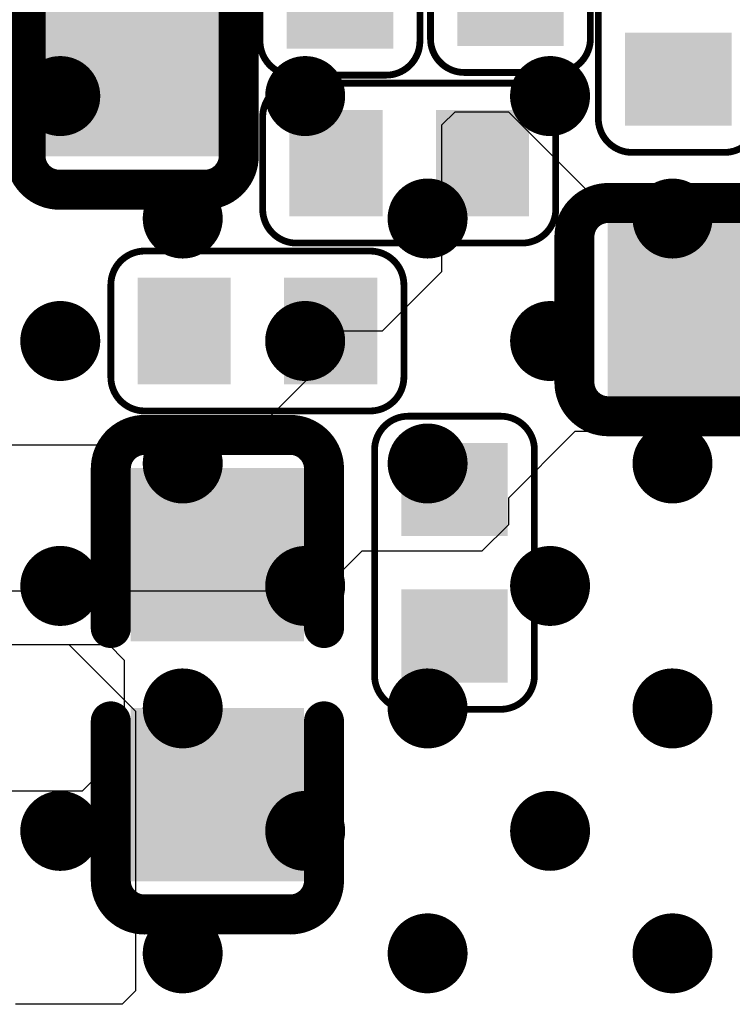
# Model space of a CAD drawing. Header units: millimetres. Extents: x -47 to 199, y -56 to 203.
# Tile 130 of 157: x 84.27 to 86.94, y 182.7 to 186.4. Entities that reach past the tile are written whole.
import ezdxf

# ---------------------------------------------------------------- set-up
doc = ezdxf.new("R2010")
doc.units = ezdxf.units.MM
doc.header["$LTSCALE"] = 1.21
doc.header["$MEASUREMENT"] = 0
doc.layers.get('0').update_dxf_attribs({"linetype": 'CONTINUOUS'})
for name, color, linetype in [('BottomLayer', 5, 'CONTINUOUS'), ('BottomOverlay', 54, 'CONTINUOUS'), ('BottomPaste', 16, 'CONTINUOUS'), ('BottomSolder', 6, 'CONTINUOUS'), ('MidLayer2', 76, 'CONTINUOUS'), ('MidLayer4', 156, 'CONTINUOUS'), ('TopLayer', 1, 'CONTINUOUS'), ('TopPaste', 8, 'CONTINUOUS'), ('TopSolder', 216, 'CONTINUOUS')]:
    doc.layers.add(name, color=color, linetype=linetype)

# ---------------------------------------------------------------- blocks, each defined once
blk = doc.blocks.new('C0402_B_347')
at = {"layer": 'BottomLayer'}
for points in [[(-0.02855, -0.01083), (-0.00689, -0.01083), (-0.02855, 0.01083), (-0.00689, 0.01083)], [(0.00689, -0.01083), (0.02855, -0.01083), (0.00689, 0.01083), (0.02855, 0.01083)]]:
    blk.add_solid(points, dxfattribs=at)
at = {"layer": 'BottomOverlay', "const_width": 0.00591}
for points in [[(-0.03543, 0.01076, -0.414214), (-0.03043, 0.01576)], [(0.03043, 0.01576, -0.414214), (0.03543, 0.01076)], [(-0.03043, -0.01575, -0.414214), (-0.03543, -0.01075)], [(0.03543, -0.01075, -0.414214), (0.03043, -0.01575)]]:
    blk.add_lwpolyline(points, format="xyb", dxfattribs=at)
for points in [[(-0.0069, 0.01576), (-0.03043, 0.01576)], [(0.03043, 0.01576), (0.0069, 0.01576)], [(-0.03543, -0.01075), (-0.03543, 0.01076)], [(0.03543, -0.01075), (0.03543, 0.01076)], [(-0.0069, -0.01575), (-0.03043, -0.01575)], [(0.03043, -0.01575), (0.0069, -0.01575)]]:
    blk.add_lwpolyline(points, dxfattribs=at)
at = {"layer": 'BottomOverlay', "const_width": 0.00296}
for points in [[(-0.03191, 0.01576, 1), (-0.02895, 0.01576, 1)], [(-0.03191, 0.01576, 1), (-0.02895, 0.01576, 1)], [(-0.00838, 0.01576, 1), (-0.00542, 0.01576, 1)], [(0.00542, 0.01576, 1), (0.00838, 0.01576, 1)], [(0.02895, 0.01576, 1), (0.03191, 0.01576, 1)], [(0.02895, 0.01576, 1), (0.03191, 0.01576, 1)], [(-0.03691, 0.01076, 1), (-0.03395, 0.01076, 1)], [(-0.03691, 0.01076, 1), (-0.03395, 0.01076, 1)], [(0.03395, 0.01076, 1), (0.03691, 0.01076, 1)], [(0.03395, 0.01076, 1), (0.03691, 0.01076, 1)], [(-0.03691, -0.01075, 1), (-0.03395, -0.01075, 1)], [(-0.03691, -0.01075, 1), (-0.03395, -0.01075, 1)], [(0.03395, -0.01075, 1), (0.03691, -0.01075, 1)], [(0.03395, -0.01075, 1), (0.03691, -0.01075, 1)], [(-0.03191, -0.01575, 1), (-0.02895, -0.01575, 1)], [(-0.03191, -0.01575, 1), (-0.02895, -0.01575, 1)], [(-0.00838, -0.01575, 1), (-0.00542, -0.01575, 1)], [(0.00542, -0.01575, 1), (0.00838, -0.01575, 1)], [(0.02895, -0.01575, 1), (0.03191, -0.01575, 1)], [(0.02895, -0.01575, 1), (0.03191, -0.01575, 1)]]:
    blk.add_lwpolyline(points, format="xyb", close=True, dxfattribs=at)
at = {"layer": 'BottomPaste'}
for points in [[(-0.02855, -0.01083), (-0.00689, -0.01083), (-0.02855, 0.01083), (-0.00689, 0.01083)], [(0.00689, -0.01083), (0.02855, -0.01083), (0.00689, 0.01083), (0.02855, 0.01083)]]:
    blk.add_solid(points, dxfattribs=at)
at = {"layer": 'BottomSolder'}
for points in [[(-0.03052, -0.0128), (-0.00493, -0.0128), (-0.03052, 0.0128), (-0.00493, 0.0128)], [(0.00493, -0.0128), (0.03052, -0.0128), (0.00493, 0.0128), (0.03052, 0.0128)]]:
    blk.add_solid(points, dxfattribs=at)
blk = doc.blocks.new('C0402_B_371')
at = {"layer": 'BottomLayer'}
for points in [[(-0.02855, -0.01083), (-0.00689, -0.01083), (-0.02855, 0.01083), (-0.00689, 0.01083)], [(0.00689, -0.01083), (0.02855, -0.01083), (0.00689, 0.01083), (0.02855, 0.01083)]]:
    blk.add_solid(points, dxfattribs=at)
at = {"layer": 'BottomOverlay', "const_width": 0.00591}
for points in [[(-0.03543, 0.01076, -0.414214), (-0.03043, 0.01576)], [(0.03043, 0.01576, -0.414214), (0.03543, 0.01076)], [(-0.03043, -0.01575, -0.414214), (-0.03543, -0.01075)], [(0.03543, -0.01075, -0.414214), (0.03043, -0.01575)]]:
    blk.add_lwpolyline(points, format="xyb", dxfattribs=at)
for points in [[(-0.03043, 0.01576), (-0.0069, 0.01576)], [(0.0069, 0.01576), (0.03043, 0.01576)], [(-0.03543, -0.01075), (-0.03543, 0.01076)], [(0.03543, -0.01075), (0.03543, 0.01076)], [(-0.03043, -0.01575), (-0.0069, -0.01575)], [(0.0069, -0.01575), (0.03043, -0.01575)]]:
    blk.add_lwpolyline(points, dxfattribs=at)
at = {"layer": 'BottomOverlay', "const_width": 0.00296}
for points in [[(-0.03191, 0.01576, 1), (-0.02895, 0.01576, 1)], [(-0.03191, 0.01576, 1), (-0.02895, 0.01576, 1)], [(-0.00838, 0.01576, 1), (-0.00542, 0.01576, 1)], [(0.00542, 0.01576, 1), (0.00838, 0.01576, 1)], [(0.02895, 0.01576, 1), (0.03191, 0.01576, 1)], [(0.02895, 0.01576, 1), (0.03191, 0.01576, 1)], [(-0.03691, 0.01076, 1), (-0.03395, 0.01076, 1)], [(-0.03691, 0.01076, 1), (-0.03395, 0.01076, 1)], [(0.03395, 0.01076, 1), (0.03691, 0.01076, 1)], [(0.03395, 0.01076, 1), (0.03691, 0.01076, 1)], [(-0.03691, -0.01075, 1), (-0.03395, -0.01075, 1)], [(-0.03691, -0.01075, 1), (-0.03395, -0.01075, 1)], [(0.03395, -0.01075, 1), (0.03691, -0.01075, 1)], [(0.03395, -0.01075, 1), (0.03691, -0.01075, 1)], [(-0.03191, -0.01575, 1), (-0.02895, -0.01575, 1)], [(-0.03191, -0.01575, 1), (-0.02895, -0.01575, 1)], [(-0.00838, -0.01575, 1), (-0.00542, -0.01575, 1)], [(0.00542, -0.01575, 1), (0.00838, -0.01575, 1)], [(0.02895, -0.01575, 1), (0.03191, -0.01575, 1)], [(0.02895, -0.01575, 1), (0.03191, -0.01575, 1)]]:
    blk.add_lwpolyline(points, format="xyb", close=True, dxfattribs=at)
at = {"layer": 'BottomPaste'}
for points in [[(-0.02855, -0.01083), (-0.00689, -0.01083), (-0.02855, 0.01083), (-0.00689, 0.01083)], [(0.00689, -0.01083), (0.02855, -0.01083), (0.00689, 0.01083), (0.02855, 0.01083)]]:
    blk.add_solid(points, dxfattribs=at)
at = {"layer": 'BottomSolder'}
for points in [[(-0.03052, -0.0128), (-0.00493, -0.0128), (-0.03052, 0.0128), (-0.00493, 0.0128)], [(0.00493, -0.0128), (0.03052, -0.0128), (0.00493, 0.0128), (0.03052, 0.0128)]]:
    blk.add_solid(points, dxfattribs=at)
blk = doc.blocks.new('C0201_B_373')
at = {"layer": 'BottomLayer'}
for points in [[(-0.01575, 0.00591), (-0.01575, -0.00591), (-0.00591, 0.00591), (-0.00591, -0.00591)], [(0.00591, 0.00591), (0.00591, -0.00591), (0.01575, 0.00591), (0.01575, -0.00591)]]:
    blk.add_solid(points, dxfattribs=at)
at = {"layer": 'BottomOverlay', "const_width": 0.001}
for points in [[(-0.02165, 0.00682, -0.414214), (-0.01665, 0.01182)], [(0.01666, 0.01182, -0.414214), (0.02166, 0.00682)], [(-0.01665, -0.01181, -0.414214), (-0.02165, -0.00681)], [(0.02166, -0.00681, -0.414214), (0.01666, -0.01181)]]:
    blk.add_lwpolyline(points, format="xyb", dxfattribs=at)
for points in [[(0.01666, 0.01182), (-0.01665, 0.01182)], [(-0.02165, -0.00681), (-0.02165, 0.00682)], [(0.02166, -0.00681), (0.02166, 0.00682)], [(0.01666, -0.01181), (-0.01665, -0.01181)]]:
    blk.add_lwpolyline(points, dxfattribs=at)
at = {"layer": 'BottomOverlay', "const_width": 0.0005}
for points in [[(-0.0169, 0.01182, 1), (-0.0164, 0.01182, 1)], [(-0.0169, 0.01182, 1), (-0.0164, 0.01182, 1)], [(0.01641, 0.01182, 1), (0.01691, 0.01182, 1)], [(0.01641, 0.01182, 1), (0.01691, 0.01182, 1)], [(-0.0219, 0.00682, 1), (-0.0214, 0.00682, 1)], [(-0.0219, 0.00682, 1), (-0.0214, 0.00682, 1)], [(0.02141, 0.00682, 1), (0.02191, 0.00682, 1)], [(0.02141, 0.00682, 1), (0.02191, 0.00682, 1)], [(-0.0219, -0.00681, 1), (-0.0214, -0.00681, 1)], [(-0.0219, -0.00681, 1), (-0.0214, -0.00681, 1)], [(0.02141, -0.00681, 1), (0.02191, -0.00681, 1)], [(0.02141, -0.00681, 1), (0.02191, -0.00681, 1)], [(-0.0169, -0.01181, 1), (-0.0164, -0.01181, 1)], [(-0.0169, -0.01181, 1), (-0.0164, -0.01181, 1)], [(0.01641, -0.01181, 1), (0.01691, -0.01181, 1)], [(0.01641, -0.01181, 1), (0.01691, -0.01181, 1)]]:
    blk.add_lwpolyline(points, format="xyb", close=True, dxfattribs=at)
at = {"layer": 'BottomPaste'}
for points in [[(-0.01575, 0.00591), (-0.01575, -0.00591), (-0.00591, 0.00591), (-0.00591, -0.00591)], [(0.00591, 0.00591), (0.00591, -0.00591), (0.01575, 0.00591), (0.01575, -0.00591)]]:
    blk.add_solid(points, dxfattribs=at)
at = {"layer": 'BottomSolder'}
for points in [[(-0.01772, 0.00787), (-0.01772, -0.00787), (-0.00394, 0.00787), (-0.00394, -0.00787)], [(0.00394, 0.00787), (0.00394, -0.00787), (0.01772, 0.00787), (0.01772, -0.00787)]]:
    blk.add_solid(points, dxfattribs=at)
blk = doc.blocks.new('C0201_B_374')
at = {"layer": 'BottomLayer'}
for points in [[(-0.01575, 0.00591), (-0.01575, -0.00591), (-0.00591, 0.00591), (-0.00591, -0.00591)], [(0.00591, 0.00591), (0.00591, -0.00591), (0.01575, 0.00591), (0.01575, -0.00591)]]:
    blk.add_solid(points, dxfattribs=at)
at = {"layer": 'BottomOverlay', "const_width": 0.001}
for points in [[(-0.02165, 0.00682, -0.414214), (-0.01665, 0.01182)], [(0.01666, 0.01182, -0.414214), (0.02166, 0.00682)], [(-0.01665, -0.01181, -0.414214), (-0.02165, -0.00681)], [(0.02166, -0.00681, -0.414214), (0.01666, -0.01181)]]:
    blk.add_lwpolyline(points, format="xyb", dxfattribs=at)
for points in [[(0.01666, 0.01182), (-0.01665, 0.01182)], [(-0.02165, 0.00682), (-0.02165, -0.00681)], [(0.02166, 0.00682), (0.02166, -0.00681)], [(0.01666, -0.01181), (-0.01665, -0.01181)]]:
    blk.add_lwpolyline(points, dxfattribs=at)
at = {"layer": 'BottomOverlay', "const_width": 0.0005}
for points in [[(-0.0169, 0.01182, 1), (-0.0164, 0.01182, 1)], [(-0.0169, 0.01182, 1), (-0.0164, 0.01182, 1)], [(0.01641, 0.01182, 1), (0.01691, 0.01182, 1)], [(0.01641, 0.01182, 1), (0.01691, 0.01182, 1)], [(-0.0219, 0.00682, 1), (-0.0214, 0.00682, 1)], [(-0.0219, 0.00682, 1), (-0.0214, 0.00682, 1)], [(0.02141, 0.00682, 1), (0.02191, 0.00682, 1)], [(0.02141, 0.00682, 1), (0.02191, 0.00682, 1)], [(-0.0219, -0.00681, 1), (-0.0214, -0.00681, 1)], [(-0.0219, -0.00681, 1), (-0.0214, -0.00681, 1)], [(0.02141, -0.00681, 1), (0.02191, -0.00681, 1)], [(0.02141, -0.00681, 1), (0.02191, -0.00681, 1)], [(-0.0169, -0.01181, 1), (-0.0164, -0.01181, 1)], [(-0.0169, -0.01181, 1), (-0.0164, -0.01181, 1)], [(0.01641, -0.01181, 1), (0.01691, -0.01181, 1)], [(0.01641, -0.01181, 1), (0.01691, -0.01181, 1)]]:
    blk.add_lwpolyline(points, format="xyb", close=True, dxfattribs=at)
at = {"layer": 'BottomPaste'}
for points in [[(-0.01575, 0.00591), (-0.01575, -0.00591), (-0.00591, 0.00591), (-0.00591, -0.00591)], [(0.00591, 0.00591), (0.00591, -0.00591), (0.01575, 0.00591), (0.01575, -0.00591)]]:
    blk.add_solid(points, dxfattribs=at)
at = {"layer": 'BottomSolder'}
for points in [[(-0.01772, 0.00787), (-0.01772, -0.00787), (-0.00394, 0.00787), (-0.00394, -0.00787)], [(0.00394, 0.00787), (0.00394, -0.00787), (0.01772, 0.00787), (0.01772, -0.00787)]]:
    blk.add_solid(points, dxfattribs=at)
blk = doc.blocks.new('C0201_B_375')
at = {"layer": 'BottomLayer'}
for points in [[(-0.01575, 0.00591), (-0.01575, -0.00591), (-0.00591, 0.00591), (-0.00591, -0.00591)], [(0.00591, 0.00591), (0.00591, -0.00591), (0.01575, 0.00591), (0.01575, -0.00591)]]:
    blk.add_solid(points, dxfattribs=at)
at = {"layer": 'BottomOverlay', "const_width": 0.001}
for points in [[(-0.02165, 0.00682, -0.414214), (-0.01665, 0.01182)], [(0.01666, 0.01182, -0.414214), (0.02166, 0.00682)], [(-0.01665, -0.01181, -0.414214), (-0.02165, -0.00681)], [(0.02166, -0.00681, -0.414214), (0.01666, -0.01181)]]:
    blk.add_lwpolyline(points, format="xyb", dxfattribs=at)
for points in [[(0.01666, 0.01182), (-0.01665, 0.01182)], [(-0.02165, -0.00681), (-0.02165, 0.00682)], [(0.02166, -0.00681), (0.02166, 0.00682)], [(0.01666, -0.01181), (-0.01665, -0.01181)]]:
    blk.add_lwpolyline(points, dxfattribs=at)
at = {"layer": 'BottomOverlay', "const_width": 0.0005}
for points in [[(-0.0169, 0.01182, 1), (-0.0164, 0.01182, 1)], [(-0.0169, 0.01182, 1), (-0.0164, 0.01182, 1)], [(0.01641, 0.01182, 1), (0.01691, 0.01182, 1)], [(0.01641, 0.01182, 1), (0.01691, 0.01182, 1)], [(-0.0219, 0.00682, 1), (-0.0214, 0.00682, 1)], [(-0.0219, 0.00682, 1), (-0.0214, 0.00682, 1)], [(0.02141, 0.00682, 1), (0.02191, 0.00682, 1)], [(0.02141, 0.00682, 1), (0.02191, 0.00682, 1)], [(-0.0219, -0.00681, 1), (-0.0214, -0.00681, 1)], [(-0.0219, -0.00681, 1), (-0.0214, -0.00681, 1)], [(0.02141, -0.00681, 1), (0.02191, -0.00681, 1)], [(0.02141, -0.00681, 1), (0.02191, -0.00681, 1)], [(-0.0169, -0.01181, 1), (-0.0164, -0.01181, 1)], [(-0.0169, -0.01181, 1), (-0.0164, -0.01181, 1)], [(0.01641, -0.01181, 1), (0.01691, -0.01181, 1)], [(0.01641, -0.01181, 1), (0.01691, -0.01181, 1)]]:
    blk.add_lwpolyline(points, format="xyb", close=True, dxfattribs=at)
at = {"layer": 'BottomPaste'}
for points in [[(-0.01575, 0.00591), (-0.01575, -0.00591), (-0.00591, 0.00591), (-0.00591, -0.00591)], [(0.00591, 0.00591), (0.00591, -0.00591), (0.01575, 0.00591), (0.01575, -0.00591)]]:
    blk.add_solid(points, dxfattribs=at)
at = {"layer": 'BottomSolder'}
for points in [[(-0.01772, 0.00787), (-0.01772, -0.00787), (-0.00394, 0.00787), (-0.00394, -0.00787)], [(0.00394, 0.00787), (0.00394, -0.00787), (0.01772, 0.00787), (0.01772, -0.00787)]]:
    blk.add_solid(points, dxfattribs=at)
blk = doc.blocks.new('C0402_B_377')
at = {"layer": 'BottomLayer'}
for points in [[(-0.02855, -0.01083), (-0.00689, -0.01083), (-0.02855, 0.01083), (-0.00689, 0.01083)], [(0.00689, -0.01083), (0.02855, -0.01083), (0.00689, 0.01083), (0.02855, 0.01083)]]:
    blk.add_solid(points, dxfattribs=at)
at = {"layer": 'BottomOverlay', "const_width": 0.00591}
for points in [[(-0.03543, 0.01076, -0.414214), (-0.03043, 0.01576)], [(0.03043, 0.01576, -0.414214), (0.03543, 0.01076)], [(-0.03043, -0.01575, -0.414214), (-0.03543, -0.01075)], [(0.03543, -0.01075, -0.414214), (0.03043, -0.01575)]]:
    blk.add_lwpolyline(points, format="xyb", dxfattribs=at)
for points in [[(-0.0069, 0.01576), (-0.03043, 0.01576)], [(0.03043, 0.01576), (0.0069, 0.01576)], [(-0.03543, -0.01075), (-0.03543, 0.01076)], [(0.03543, -0.01075), (0.03543, 0.01076)], [(-0.0069, -0.01575), (-0.03043, -0.01575)], [(0.03043, -0.01575), (0.0069, -0.01575)]]:
    blk.add_lwpolyline(points, dxfattribs=at)
at = {"layer": 'BottomOverlay', "const_width": 0.00296}
for points in [[(-0.03191, 0.01576, 1), (-0.02895, 0.01576, 1)], [(-0.03191, 0.01576, 1), (-0.02895, 0.01576, 1)], [(-0.00838, 0.01576, 1), (-0.00542, 0.01576, 1)], [(0.00542, 0.01576, 1), (0.00838, 0.01576, 1)], [(0.02895, 0.01576, 1), (0.03191, 0.01576, 1)], [(0.02895, 0.01576, 1), (0.03191, 0.01576, 1)], [(-0.03691, 0.01076, 1), (-0.03395, 0.01076, 1)], [(-0.03691, 0.01076, 1), (-0.03395, 0.01076, 1)], [(0.03395, 0.01076, 1), (0.03691, 0.01076, 1)], [(0.03395, 0.01076, 1), (0.03691, 0.01076, 1)], [(-0.03691, -0.01075, 1), (-0.03395, -0.01075, 1)], [(-0.03691, -0.01075, 1), (-0.03395, -0.01075, 1)], [(0.03395, -0.01075, 1), (0.03691, -0.01075, 1)], [(0.03395, -0.01075, 1), (0.03691, -0.01075, 1)], [(-0.03191, -0.01575, 1), (-0.02895, -0.01575, 1)], [(-0.03191, -0.01575, 1), (-0.02895, -0.01575, 1)], [(-0.00838, -0.01575, 1), (-0.00542, -0.01575, 1)], [(0.00542, -0.01575, 1), (0.00838, -0.01575, 1)], [(0.02895, -0.01575, 1), (0.03191, -0.01575, 1)], [(0.02895, -0.01575, 1), (0.03191, -0.01575, 1)]]:
    blk.add_lwpolyline(points, format="xyb", close=True, dxfattribs=at)
at = {"layer": 'BottomPaste'}
for points in [[(-0.02855, -0.01083), (-0.00689, -0.01083), (-0.02855, 0.01083), (-0.00689, 0.01083)], [(0.00689, -0.01083), (0.02855, -0.01083), (0.00689, 0.01083), (0.02855, 0.01083)]]:
    blk.add_solid(points, dxfattribs=at)
at = {"layer": 'BottomSolder'}
for points in [[(-0.03052, -0.0128), (-0.00493, -0.0128), (-0.03052, 0.0128), (-0.00493, 0.0128)], [(0.00493, -0.0128), (0.03052, -0.0128), (0.00493, 0.0128), (0.03052, 0.0128)]]:
    blk.add_solid(points, dxfattribs=at)
blk = doc.blocks.new('C0201_B_378')
at = {"layer": 'BottomLayer'}
for points in [[(-0.01575, 0.00591), (-0.01575, -0.00591), (-0.00591, 0.00591), (-0.00591, -0.00591)], [(0.00591, 0.00591), (0.00591, -0.00591), (0.01575, 0.00591), (0.01575, -0.00591)]]:
    blk.add_solid(points, dxfattribs=at)
at = {"layer": 'BottomOverlay', "const_width": 0.001}
for points in [[(-0.02165, 0.00682, -0.414214), (-0.01665, 0.01182)], [(0.01666, 0.01182, -0.414214), (0.02166, 0.00682)], [(-0.01665, -0.01181, -0.414214), (-0.02165, -0.00681)], [(0.02166, -0.00681, -0.414214), (0.01666, -0.01181)]]:
    blk.add_lwpolyline(points, format="xyb", dxfattribs=at)
for points in [[(0.01666, 0.01182), (-0.01665, 0.01182)], [(-0.02165, -0.00681), (-0.02165, 0.00682)], [(0.02166, -0.00681), (0.02166, 0.00682)], [(0.01666, -0.01181), (-0.01665, -0.01181)]]:
    blk.add_lwpolyline(points, dxfattribs=at)
at = {"layer": 'BottomOverlay', "const_width": 0.0005}
for points in [[(-0.0169, 0.01182, 1), (-0.0164, 0.01182, 1)], [(-0.0169, 0.01182, 1), (-0.0164, 0.01182, 1)], [(0.01641, 0.01182, 1), (0.01691, 0.01182, 1)], [(0.01641, 0.01182, 1), (0.01691, 0.01182, 1)], [(-0.0219, 0.00682, 1), (-0.0214, 0.00682, 1)], [(-0.0219, 0.00682, 1), (-0.0214, 0.00682, 1)], [(0.02141, 0.00682, 1), (0.02191, 0.00682, 1)], [(0.02141, 0.00682, 1), (0.02191, 0.00682, 1)], [(-0.0219, -0.00681, 1), (-0.0214, -0.00681, 1)], [(-0.0219, -0.00681, 1), (-0.0214, -0.00681, 1)], [(0.02141, -0.00681, 1), (0.02191, -0.00681, 1)], [(0.02141, -0.00681, 1), (0.02191, -0.00681, 1)], [(-0.0169, -0.01181, 1), (-0.0164, -0.01181, 1)], [(-0.0169, -0.01181, 1), (-0.0164, -0.01181, 1)], [(0.01641, -0.01181, 1), (0.01691, -0.01181, 1)], [(0.01641, -0.01181, 1), (0.01691, -0.01181, 1)]]:
    blk.add_lwpolyline(points, format="xyb", close=True, dxfattribs=at)
at = {"layer": 'BottomPaste'}
for points in [[(-0.01575, 0.00591), (-0.01575, -0.00591), (-0.00591, 0.00591), (-0.00591, -0.00591)], [(0.00591, 0.00591), (0.00591, -0.00591), (0.01575, 0.00591), (0.01575, -0.00591)]]:
    blk.add_solid(points, dxfattribs=at)
at = {"layer": 'BottomSolder'}
for points in [[(-0.01772, 0.00787), (-0.01772, -0.00787), (-0.00394, 0.00787), (-0.00394, -0.00787)], [(0.00394, 0.00787), (0.00394, -0.00787), (0.01772, 0.00787), (0.01772, -0.00787)]]:
    blk.add_solid(points, dxfattribs=at)
blk = doc.blocks.new('C0201_B_379')
at = {"layer": 'BottomLayer'}
for points in [[(-0.01575, 0.00591), (-0.01575, -0.00591), (-0.00591, 0.00591), (-0.00591, -0.00591)], [(0.00591, 0.00591), (0.00591, -0.00591), (0.01575, 0.00591), (0.01575, -0.00591)]]:
    blk.add_solid(points, dxfattribs=at)
at = {"layer": 'BottomOverlay', "const_width": 0.001}
for points in [[(-0.02165, 0.00682, -0.414214), (-0.01665, 0.01182)], [(0.01666, 0.01182, -0.414214), (0.02166, 0.00682)], [(-0.01665, -0.01181, -0.414214), (-0.02165, -0.00681)], [(0.02166, -0.00681, -0.414214), (0.01666, -0.01181)]]:
    blk.add_lwpolyline(points, format="xyb", dxfattribs=at)
for points in [[(0.01666, 0.01182), (-0.01665, 0.01182)], [(-0.02165, 0.00682), (-0.02165, -0.00681)], [(0.02166, 0.00682), (0.02166, -0.00681)], [(0.01666, -0.01181), (-0.01665, -0.01181)]]:
    blk.add_lwpolyline(points, dxfattribs=at)
at = {"layer": 'BottomOverlay', "const_width": 0.0005}
for points in [[(-0.0169, 0.01182, 1), (-0.0164, 0.01182, 1)], [(-0.0169, 0.01182, 1), (-0.0164, 0.01182, 1)], [(0.01641, 0.01182, 1), (0.01691, 0.01182, 1)], [(0.01641, 0.01182, 1), (0.01691, 0.01182, 1)], [(-0.0219, 0.00682, 1), (-0.0214, 0.00682, 1)], [(-0.0219, 0.00682, 1), (-0.0214, 0.00682, 1)], [(0.02141, 0.00682, 1), (0.02191, 0.00682, 1)], [(0.02141, 0.00682, 1), (0.02191, 0.00682, 1)], [(-0.0219, -0.00681, 1), (-0.0214, -0.00681, 1)], [(-0.0219, -0.00681, 1), (-0.0214, -0.00681, 1)], [(0.02141, -0.00681, 1), (0.02191, -0.00681, 1)], [(0.02141, -0.00681, 1), (0.02191, -0.00681, 1)], [(-0.0169, -0.01181, 1), (-0.0164, -0.01181, 1)], [(-0.0169, -0.01181, 1), (-0.0164, -0.01181, 1)], [(0.01641, -0.01181, 1), (0.01691, -0.01181, 1)], [(0.01641, -0.01181, 1), (0.01691, -0.01181, 1)]]:
    blk.add_lwpolyline(points, format="xyb", close=True, dxfattribs=at)
at = {"layer": 'BottomPaste'}
for points in [[(-0.01575, 0.00591), (-0.01575, -0.00591), (-0.00591, 0.00591), (-0.00591, -0.00591)], [(0.00591, 0.00591), (0.00591, -0.00591), (0.01575, 0.00591), (0.01575, -0.00591)]]:
    blk.add_solid(points, dxfattribs=at)
at = {"layer": 'BottomSolder'}
for points in [[(-0.01772, 0.00787), (-0.01772, -0.00787), (-0.00394, 0.00787), (-0.00394, -0.00787)], [(0.00394, 0.00787), (0.00394, -0.00787), (0.01772, 0.00787), (0.01772, -0.00787)]]:
    blk.add_solid(points, dxfattribs=at)
blk = doc.blocks.new('C0201_B_380')
at = {"layer": 'BottomLayer'}
for points in [[(-0.01575, 0.00591), (-0.01575, -0.00591), (-0.00591, 0.00591), (-0.00591, -0.00591)], [(0.00591, 0.00591), (0.00591, -0.00591), (0.01575, 0.00591), (0.01575, -0.00591)]]:
    blk.add_solid(points, dxfattribs=at)
at = {"layer": 'BottomOverlay', "const_width": 0.001}
for points in [[(-0.02165, 0.00682, -0.414214), (-0.01665, 0.01182)], [(0.01666, 0.01182, -0.414214), (0.02166, 0.00682)], [(-0.01665, -0.01181, -0.414214), (-0.02165, -0.00681)], [(0.02166, -0.00681, -0.414214), (0.01666, -0.01181)]]:
    blk.add_lwpolyline(points, format="xyb", dxfattribs=at)
for points in [[(0.01666, 0.01182), (-0.01665, 0.01182)], [(-0.02165, -0.00681), (-0.02165, 0.00682)], [(0.02166, -0.00681), (0.02166, 0.00682)], [(0.01666, -0.01181), (-0.01665, -0.01181)]]:
    blk.add_lwpolyline(points, dxfattribs=at)
at = {"layer": 'BottomOverlay', "const_width": 0.0005}
for points in [[(-0.0169, 0.01182, 1), (-0.0164, 0.01182, 1)], [(-0.0169, 0.01182, 1), (-0.0164, 0.01182, 1)], [(0.01641, 0.01182, 1), (0.01691, 0.01182, 1)], [(0.01641, 0.01182, 1), (0.01691, 0.01182, 1)], [(-0.0219, 0.00682, 1), (-0.0214, 0.00682, 1)], [(-0.0219, 0.00682, 1), (-0.0214, 0.00682, 1)], [(0.02141, 0.00682, 1), (0.02191, 0.00682, 1)], [(0.02141, 0.00682, 1), (0.02191, 0.00682, 1)], [(-0.0219, -0.00681, 1), (-0.0214, -0.00681, 1)], [(-0.0219, -0.00681, 1), (-0.0214, -0.00681, 1)], [(0.02141, -0.00681, 1), (0.02191, -0.00681, 1)], [(0.02141, -0.00681, 1), (0.02191, -0.00681, 1)], [(-0.0169, -0.01181, 1), (-0.0164, -0.01181, 1)], [(-0.0169, -0.01181, 1), (-0.0164, -0.01181, 1)], [(0.01641, -0.01181, 1), (0.01691, -0.01181, 1)], [(0.01641, -0.01181, 1), (0.01691, -0.01181, 1)]]:
    blk.add_lwpolyline(points, format="xyb", close=True, dxfattribs=at)
at = {"layer": 'BottomPaste'}
for points in [[(-0.01575, 0.00591), (-0.01575, -0.00591), (-0.00591, 0.00591), (-0.00591, -0.00591)], [(0.00591, 0.00591), (0.00591, -0.00591), (0.01575, 0.00591), (0.01575, -0.00591)]]:
    blk.add_solid(points, dxfattribs=at)
at = {"layer": 'BottomSolder'}
for points in [[(-0.01772, 0.00787), (-0.01772, -0.00787), (-0.00394, 0.00787), (-0.00394, -0.00787)], [(0.00394, 0.00787), (0.00394, -0.00787), (0.01772, 0.00787), (0.01772, -0.00787)]]:
    blk.add_solid(points, dxfattribs=at)
blk = doc.blocks.new('BGA565_15R50_14R40_0R90_402')
at = {"layer": 'TopLayer', "const_width": 0.00492}
for points in [[(-0.1688, 0.0128, 1), (-0.16388, 0.0128, 1)], [(-0.14321, 0.0128, 1), (-0.13829, 0.0128, 1)], [(-0.19439, -0.0128, 1), (-0.18947, -0.0128, 1)], [(-0.1688, -0.0128, 1), (-0.16388, -0.0128, 1)], [(-0.14321, -0.0128, 1), (-0.13829, -0.0128, 1)], [(-0.11762, -0.0128, 1), (-0.1127, -0.0128, 1)], [(-0.21998, -0.03839, 1), (-0.21506, -0.03839, 1)], [(-0.19439, -0.03839, 1), (-0.18947, -0.03839, 1)], [(-0.1688, -0.03839, 1), (-0.16388, -0.03839, 1)], [(-0.14321, -0.03839, 1), (-0.13829, -0.03839, 1)], [(-0.11762, -0.03839, 1), (-0.1127, -0.03839, 1)], [(-0.09203, -0.03839, 1), (-0.08711, -0.03839, 1)], [(-0.19439, -0.06398, 1), (-0.18947, -0.06398, 1)], [(-0.1688, -0.06398, 1), (-0.16388, -0.06398, 1)], [(-0.14321, -0.06398, 1), (-0.13829, -0.06398, 1)], [(-0.11762, -0.06398, 1), (-0.1127, -0.06398, 1)], [(-0.09203, -0.06398, 1), (-0.08711, -0.06398, 1)], [(-0.06644, -0.06398, 1), (-0.06152, -0.06398, 1)], [(-0.1688, -0.08957, 1), (-0.16388, -0.08957, 1)], [(-0.14321, -0.08957, 1), (-0.13829, -0.08957, 1)], [(-0.11762, -0.08957, 1), (-0.1127, -0.08957, 1)], [(-0.09203, -0.08957, 1), (-0.08711, -0.08957, 1)], [(-0.14321, -0.11516, 1), (-0.13829, -0.11516, 1)], [(-0.11762, -0.11516, 1), (-0.1127, -0.11516, 1)]]:
    blk.add_lwpolyline(points, format="xyb", close=True, dxfattribs=at)
at = {"layer": 'TopPaste', "const_width": 0.00492}
for points in [[(-0.1688, 0.0128, 1), (-0.16388, 0.0128, 1)], [(-0.14321, 0.0128, 1), (-0.13829, 0.0128, 1)], [(-0.19439, -0.0128, 1), (-0.18947, -0.0128, 1)], [(-0.1688, -0.0128, 1), (-0.16388, -0.0128, 1)], [(-0.14321, -0.0128, 1), (-0.13829, -0.0128, 1)], [(-0.11762, -0.0128, 1), (-0.1127, -0.0128, 1)], [(-0.21998, -0.03839, 1), (-0.21506, -0.03839, 1)], [(-0.19439, -0.03839, 1), (-0.18947, -0.03839, 1)], [(-0.1688, -0.03839, 1), (-0.16388, -0.03839, 1)], [(-0.14321, -0.03839, 1), (-0.13829, -0.03839, 1)], [(-0.11762, -0.03839, 1), (-0.1127, -0.03839, 1)], [(-0.09203, -0.03839, 1), (-0.08711, -0.03839, 1)], [(-0.19439, -0.06398, 1), (-0.18947, -0.06398, 1)], [(-0.1688, -0.06398, 1), (-0.16388, -0.06398, 1)], [(-0.14321, -0.06398, 1), (-0.13829, -0.06398, 1)], [(-0.11762, -0.06398, 1), (-0.1127, -0.06398, 1)], [(-0.09203, -0.06398, 1), (-0.08711, -0.06398, 1)], [(-0.06644, -0.06398, 1), (-0.06152, -0.06398, 1)], [(-0.1688, -0.08957, 1), (-0.16388, -0.08957, 1)], [(-0.14321, -0.08957, 1), (-0.13829, -0.08957, 1)], [(-0.11762, -0.08957, 1), (-0.1127, -0.08957, 1)], [(-0.09203, -0.08957, 1), (-0.08711, -0.08957, 1)], [(-0.14321, -0.11516, 1), (-0.13829, -0.11516, 1)], [(-0.11762, -0.11516, 1), (-0.1127, -0.11516, 1)]]:
    blk.add_lwpolyline(points, format="xyb", close=True, dxfattribs=at)
at = {"layer": 'TopSolder', "const_width": 0.00591}
for points in [[(-0.16929, 0.0128, 1), (-0.16339, 0.0128, 1)], [(-0.1437, 0.0128, 1), (-0.1378, 0.0128, 1)], [(-0.19488, -0.0128, 1), (-0.18898, -0.0128, 1)], [(-0.16929, -0.0128, 1), (-0.16339, -0.0128, 1)], [(-0.1437, -0.0128, 1), (-0.1378, -0.0128, 1)], [(-0.11811, -0.0128, 1), (-0.1122, -0.0128, 1)], [(-0.22047, -0.03839, 1), (-0.21457, -0.03839, 1)], [(-0.19488, -0.03839, 1), (-0.18898, -0.03839, 1)], [(-0.16929, -0.03839, 1), (-0.16339, -0.03839, 1)], [(-0.1437, -0.03839, 1), (-0.1378, -0.03839, 1)], [(-0.11811, -0.03839, 1), (-0.1122, -0.03839, 1)], [(-0.09252, -0.03839, 1), (-0.08661, -0.03839, 1)], [(-0.19488, -0.06398, 1), (-0.18898, -0.06398, 1)], [(-0.16929, -0.06398, 1), (-0.16339, -0.06398, 1)], [(-0.1437, -0.06398, 1), (-0.1378, -0.06398, 1)], [(-0.11811, -0.06398, 1), (-0.1122, -0.06398, 1)], [(-0.09252, -0.06398, 1), (-0.08661, -0.06398, 1)], [(-0.06693, -0.06398, 1), (-0.06102, -0.06398, 1)], [(-0.16929, -0.08957, 1), (-0.16339, -0.08957, 1)], [(-0.1437, -0.08957, 1), (-0.1378, -0.08957, 1)], [(-0.11811, -0.08957, 1), (-0.1122, -0.08957, 1)], [(-0.09252, -0.08957, 1), (-0.08661, -0.08957, 1)], [(-0.1437, -0.11516, 1), (-0.1378, -0.11516, 1)], [(-0.11811, -0.11516, 1), (-0.1122, -0.11516, 1)]]:
    blk.add_lwpolyline(points, format="xyb", close=True, dxfattribs=at)

msp = doc.modelspace()

# ---------------------------------------------------------------- linework, layer by layer
at = {"layer": 'BottomLayer'}
for p, q in [((85.8525, 186.0016), (85.9025, 186.0516)), ((85.9025, 186.0516), (86.1025, 186.0516)), ((86.1025, 186.0516), (86.4525, 185.7016)), ((85.8525, 185.4516), (85.8525, 186.0016)), ((86.4525, 185.7016), (87.0525, 185.7016)), ((85.6295, 185.2286), (85.8525, 185.4516)), ((85.4356, 185.1347), (85.4356, 185.2286)), ((85.4356, 185.2286), (85.6295, 185.2286)), ((85.1025, 184.8016), (85.4356, 185.1347)), ((87.0525, 185.0516), (86.8525, 184.8516)), ((86.3525, 184.8516), (86.1025, 184.6016)), ((86.8525, 184.8516), (86.3525, 184.8516)), ((83.8979, 184.8016), (85.1025, 184.8016)), ((86.1025, 184.6016), (86.1025, 184.5016)), ((86.1025, 184.5016), (86.0025, 184.4016)), ((85.5525, 184.4016), (85.4025, 184.2516)), ((86.0025, 184.4016), (85.5525, 184.4016)), ((85.4025, 184.2516), (83.4979, 184.2516))]:
    msp.add_line(p, q, dxfattribs=at)
at = {"layer": 'MidLayer2'}
for p, q in [((82.0025, 184.0516), (84.6025, 184.0516)), ((84.6025, 184.0516), (84.6605, 183.9936)), ((84.6605, 183.9936), (84.6605, 183.6596)), ((84.6605, 183.6596), (84.5025, 183.5016)), ((84.5025, 183.5016), (83.6525, 183.5016))]:
    msp.add_line(p, q, dxfattribs=at)
at = {"layer": 'MidLayer4'}
for p, q in [((82.4025, 184.0516), (84.4525, 184.0516)), ((84.4525, 184.0516), (84.7025, 183.8016)), ((84.7025, 183.8016), (84.7025, 182.7516)), ((84.7025, 182.7516), (84.6525, 182.7016)), ((84.6525, 182.7016), (84.2525, 182.7016))]:
    msp.add_line(p, q, dxfattribs=at)

# ---------------------------------------------------------------- block references
at = {"xscale": 25.4, "yscale": 25.4, "zscale": 25.4}
for name, p, rotation in [('BGA565_15R50_14R40_0R90_402', (82.1224, 186.1101), 135.0000000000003), ('C0402_B_347', (84.6905, 186.6586), 90), ('C0201_B_380', (85.4705, 186.7386), 90), ('C0201_B_375', (86.1105, 186.7486), 90), ('C0201_B_378', (86.7405, 186.4486), 90), ('C0201_B_379', (85.7305, 185.8586), 180), ('C0201_B_374', (85.1605, 185.2286), 180), ('C0402_B_377', (85.0105, 183.9386), 90), ('C0201_B_373', (85.9005, 184.3586), 90)]:
    msp.add_blockref(name, p, dxfattribs=dict(at, rotation=rotation))
msp.add_blockref('C0402_B_371', (87.2505, 185.3086), dxfattribs=at)

doc.saveas('drawing.dxf')
